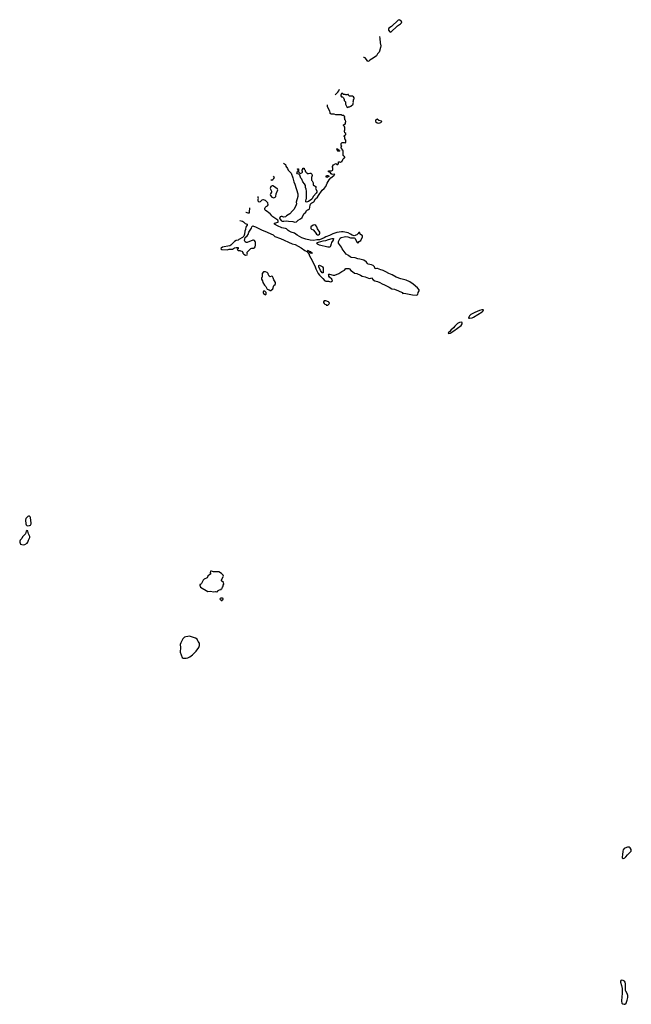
# Model space of a CAD drawing. Header units: inches. Extents: x 1889655 to 2052254, y 217972 to 431650.
# Tile 28 of 49: x 1889655 to 1903030, y 347523 to 369059. Entities that reach past the tile are written whole.
import ezdxf

# ---------------------------------------------------------------- set-up
doc = ezdxf.new("R2010")
doc.units = ezdxf.units.IN
doc.header["$MEASUREMENT"] = 0
for name, color, linetype in [('B8385', 7, 'Continuous'), ('B8395', 7, 'Continuous'), ('B8396', 7, 'Continuous'), ('B9304', 7, 'Continuous'), ('B9305', 7, 'Continuous')]:
    doc.layers.add(name, color=color, linetype=linetype)

msp = doc.modelspace()

# ---------------------------------------------------------------- linework, layer by layer
at = {"layer": 'B8385', "color": 6, "elevation": 200}
for points in [[(1889870, 358197), (1889850, 358197), (1889830, 358189), (1889791, 358150), (1889785, 358115), (1889787, 358030), (1889796, 358010), (1889814, 357994), (1889830, 357991), (1889870, 357995), (1889890, 358005), (1889902, 358030), (1889903, 358050), (1889893, 358173), (1889886, 358186)], [(1889810, 357888), (1889798, 357870), (1889785, 357815), (1889718, 357750), (1889701, 357710), (1889667, 357673), (1889655, 357650), (1889655, 357630), (1889672, 357590), (1889698, 357578), (1889730, 357571), (1889770, 357583), (1889818, 357610), (1889830, 357631), (1889845, 357675), (1889879, 357730), (1889877, 357757), (1889849, 357810), (1889834, 357870), (1889830, 357878)]]:
    msp.add_lwpolyline(points, close=True, dxfattribs=at)
at = {"layer": 'B8395', "color": 6, "elevation": 200}
for points in [[(1893850, 356995), (1893830, 356994), (1893822, 356970), (1893832, 356950), (1893822, 356930), (1893772, 356890), (1893754, 356850), (1893690, 356819), (1893670, 356802), (1893632, 356730), (1893610, 356708), (1893594, 356706), (1893592, 356690), (1893612, 356650), (1893770, 356552), (1893830, 356558), (1893890, 356545), (1893930, 356552), (1893950, 356542), (1893974, 356554), (1893986, 356554), (1893986, 356566), (1893994, 356574), (1894026, 356590), (1894062, 356598), (1894070, 356614), (1894082, 356618), (1894090, 356654), (1894102, 356658), (1894106, 356690), (1894118, 356710), (1894115, 356750), (1894070, 356788), (1894068, 356810), (1894108, 356870), (1894115, 356890), (1894108, 356910), (1894070, 356949), (1894010, 356979), (1893970, 356985), (1893930, 356985), (1893890, 356979)], [(1894090, 356406), (1894050, 356406), (1894038, 356402), (1894034, 356390), (1894038, 356378), (1894053, 356373), (1894058, 356358), (1894070, 356354), (1894082, 356358), (1894087, 356373), (1894102, 356378), (1894106, 356390), (1894102, 356402)], [(1893370, 355572), (1893330, 355570), (1893290, 355561), (1893259, 355550), (1893243, 355537), (1893225, 355515), (1893176, 355430), (1893164, 355390), (1893168, 355330), (1893164, 355224), (1893206, 355110), (1893230, 355096), (1893295, 355095), (1893330, 355100), (1893375, 355125), (1893433, 355167), (1893516, 355244), (1893569, 355330), (1893586, 355370), (1893589, 355390), (1893585, 355425), (1893560, 355460), (1893549, 355470), (1893538, 355510), (1893498, 355530)]]:
    msp.add_lwpolyline(points, close=True, dxfattribs=at)
at = {"layer": 'B8396', "color": 6, "elevation": 200}
for points in [[(1897950, 369059), (1897932, 369050), (1897782, 368910), (1897725, 368870), (1897718, 368850), (1897721, 368830), (1897750, 368791), (1897770, 368788), (1897918, 368922), (1897985, 368970), (1898004, 368990), (1898009, 369010), (1897970, 369049)], [(1896690, 367446), (1896674, 367410), (1896674, 367390), (1896690, 367374), (1896713, 367373), (1896734, 367350), (1896752, 367312), (1896754, 367290), (1896773, 367273), (1896780, 367260), (1896782, 367210), (1896810, 367154), (1896830, 367142), (1896848, 367152), (1896867, 367153), (1896896, 367164), (1896946, 367210), (1896946, 367230), (1896958, 367250), (1896946, 367270), (1896956, 367284), (1896958, 367310), (1896966, 367330), (1896966, 367350), (1896958, 367370), (1896930, 367388), (1896870, 367386), (1896846, 367410), (1896842, 367422), (1896830, 367426), (1896810, 367418), (1896790, 367418), (1896770, 367426), (1896730, 367426), (1896722, 367442)], [(1897470, 366880), (1897445, 366870), (1897436, 366850), (1897439, 366830), (1897470, 366800), (1897505, 366795), (1897550, 366807), (1897570, 366822), (1897574, 366830), (1897570, 366838), (1897510, 366857)], [(1896610, 366186), (1896606, 366190), (1896602, 366222), (1896586, 366230), (1896590, 366234), (1896613, 366233), (1896618, 366218), (1896633, 366213), (1896638, 366198), (1896653, 366193), (1896650, 366186)], [(1895970, 365694), (1895996, 365704), (1896022, 365702), (1896040, 365680), (1896052, 365650), (1896034, 365610), (1896034, 365550), (1896053, 365533), (1896072, 365492), (1896074, 365450), (1896104, 365424), (1896134, 365410), (1896134, 365390), (1896122, 365370), (1896155, 365315), (1896151, 365290), (1896135, 365265), (1896078, 365202), (1896053, 365147), (1896041, 365130), (1895970, 365079), (1895930, 365069), (1895915, 365075), (1895909, 365090), (1895919, 365130), (1895929, 365151), (1895929, 365309), (1895921, 365350), (1895906, 365386), (1895905, 365430), (1895886, 365466), (1895849, 365510), (1895822, 365570), (1895804, 365590), (1895779, 365659), (1895759, 365679), (1895728, 365690), (1895718, 365710), (1895730, 365734), (1895742, 365738), (1895746, 365750), (1895742, 365782), (1895730, 365786), (1895730, 365794), (1895750, 365794), (1895752, 365730), (1895790, 365692), (1895826, 365710), (1895836, 365724), (1895836, 365736), (1895828, 365750), (1895847, 365793), (1895850, 365814), (1895873, 365813), (1895874, 365790), (1895894, 365770), (1895898, 365738), (1895913, 365733), (1895918, 365718), (1895933, 365713), (1895938, 365698)], [(1896370, 365608), (1896358, 365630), (1896366, 365650), (1896411, 365651), (1896412, 365630)], [(1895190, 365424), (1895177, 365423), (1895150, 365409), (1895136, 365390), (1895131, 365370), (1895161, 365310), (1895159, 365290), (1895139, 365250), (1895135, 365230), (1895139, 365210), (1895170, 365175), (1895210, 365165), (1895243, 365177), (1895254, 365190), (1895265, 365250), (1895297, 365337), (1895293, 365353), (1895250, 365389)], [(1896110, 364570), (1896076, 364564), (1896025, 364530), (1896018, 364510), (1896022, 364490), (1896037, 364477), (1896070, 364461), (1896116, 364410), (1896145, 364365), (1896170, 364351), (1896190, 364354), (1896210, 364366), (1896221, 364390), (1896219, 364410), (1896170, 364483), (1896150, 364530), (1896130, 364560)], [(1896430, 364083), (1896390, 364085), (1896213, 364130), (1896167, 364150), (1896149, 364170), (1896170, 364187), (1896187, 364193), (1896290, 364219), (1896351, 364229), (1896410, 364253), (1896490, 364275), (1896515, 364275), (1896519, 364270), (1896510, 364234), (1896476, 364184), (1896464, 364156), (1896450, 364102), (1896443, 364090)], [(1896030, 363944), (1896018, 363950), (1895998, 363970), (1895998, 363978), (1895990, 363986), (1895967, 363987), (1895962, 364002), (1895948, 364010), (1895971, 364010), (1895973, 363993), (1896011, 363990), (1896020, 363980), (1896042, 363970), (1896050, 363949)], [(1895030, 363546), (1894990, 363546), (1894954, 363510), (1894954, 363430), (1894945, 363410), (1894945, 363385), (1894962, 363350), (1894971, 363310), (1895005, 363250), (1895040, 363220), (1895065, 363165), (1895110, 363152), (1895133, 363133), (1895150, 363132), (1895189, 363171), (1895215, 363245), (1895238, 363270), (1895248, 363290), (1895248, 363310), (1895228, 363350), (1895209, 363369), (1895198, 363410), (1895180, 363440), (1895170, 363448), (1895130, 363438), (1895110, 363448), (1895086, 363490), (1895086, 363510), (1895066, 363530)], [(1896270, 363522), (1896230, 363570), (1896198, 363650), (1896193, 363670), (1896196, 363684), (1896210, 363687), (1896270, 363661), (1896280, 363650), (1896289, 363630), (1896291, 363610), (1896294, 363546), (1896290, 363524)], [(1895010, 363122), (1894990, 363119), (1894981, 363110), (1894976, 363090), (1894985, 363070), (1895030, 363042), (1895047, 363053), (1895048, 363090), (1895018, 363118)], [(1896350, 362908), (1896310, 362906), (1896302, 362890), (1896302, 362870), (1896310, 362854), (1896330, 362834), (1896354, 362830), (1896358, 362818), (1896390, 362814), (1896428, 362850), (1896422, 362870), (1896410, 362888)], [(1899795, 362710), (1899759, 362710), (1899710, 362695), (1899610, 362654), (1899519, 362610), (1899490, 362582), (1899474, 362550), (1899470, 362530), (1899490, 362530), (1899550, 362538), (1899577, 362550), (1899767, 362670), (1899791, 362690)], [(1899310, 362441), (1899270, 362439), (1899230, 362415), (1899167, 362353), (1899141, 362319), (1899083, 362270), (1899061, 362239), (1899022, 362210), (1899030, 362196), (1899070, 362206), (1899148, 362250), (1899309, 362370), (1899334, 362410), (1899334, 362434)]]:
    msp.add_lwpolyline(points, close=True, dxfattribs=at)
for points in [[(1897522, 368693), (1897534, 368650), (1897538, 368550), (1897552, 368490), (1897547, 368450), (1897526, 368370), (1897516, 368350), (1897479, 368310), (1897457, 368270), (1897410, 368231), (1897350, 368198), (1897309, 368171), (1897290, 368152), (1897270, 368142), (1897242, 368190), (1897210, 368222), (1897190, 368232), (1897172, 368232)], [(1896553, 367415), (1896610, 367472), (1896634, 367506), (1896648, 367541)], [(1895422, 365923), (1895465, 365890), (1895475, 365855), (1895510, 365802), (1895526, 365765), (1895590, 365705), (1895630, 365602), (1895651, 365510), (1895670, 365462), (1895736, 365250), (1895734, 365190), (1895698, 365070), (1895707, 365030), (1895704, 365010), (1895688, 364970), (1895650, 364909), (1895620, 364880), (1895561, 364810), (1895491, 364769), (1895471, 364749), (1895430, 364739), (1895410, 364744), (1895394, 364754), (1895370, 364756), (1895350, 364745), (1895335, 364710), (1895340, 364700), (1895374, 364670), (1895378, 364658), (1895392, 364652), (1895430, 364651), (1895490, 364659), (1895530, 364651), (1895630, 364644), (1895670, 364631), (1895705, 364635), (1895743, 364677), (1895797, 364703), (1895829, 364730), (1895866, 364814), (1895909, 364850), (1895930, 364882), (1895950, 364902), (1895970, 364905), (1895990, 364922), (1896002, 364950), (1896009, 365010), (1896025, 365035), (1896044, 365055), (1896085, 365075), (1896122, 365138), (1896166, 365174), (1896187, 365213), (1896270, 365330), (1896313, 365367), (1896349, 365411), (1896379, 365481), (1896424, 365556), (1896461, 365599), (1896528, 365650), (1896546, 365670), (1896530, 365678), (1896490, 365675), (1896465, 365685), (1896450, 365708), (1896430, 365726), (1896409, 365729), (1896409, 365751), (1896470, 365752), (1896506, 365770), (1896506, 365810), (1896498, 365830), (1896498, 365850), (1896516, 365884), (1896570, 365912), (1896590, 365894), (1896610, 365894), (1896626, 365910), (1896628, 365952), (1896650, 365952), (1896670, 365942), (1896694, 365954), (1896706, 365954), (1896706, 365966), (1896728, 366012), (1896750, 366034), (1896762, 366038), (1896766, 366050), (1896762, 366062), (1896750, 366066), (1896742, 366082), (1896728, 366088), (1896726, 366190), (1896722, 366202), (1896707, 366207), (1896706, 366230), (1896686, 366250), (1896686, 366270), (1896698, 366290), (1896686, 366310), (1896686, 366350), (1896710, 366374), (1896750, 366374), (1896770, 366362), (1896786, 366370), (1896787, 366427), (1896766, 366450), (1896766, 366490), (1896762, 366502), (1896746, 366510), (1896762, 366518), (1896767, 366533), (1896782, 366538), (1896786, 366550), (1896786, 366570), (1896767, 366587), (1896758, 366610), (1896758, 366630), (1896766, 366650), (1896766, 366710), (1896747, 366727), (1896742, 366742), (1896726, 366750), (1896742, 366758), (1896748, 366772), (1896770, 366774), (1896778, 366790), (1896778, 366810), (1896786, 366830), (1896782, 366862), (1896766, 366870), (1896762, 366902), (1896748, 366910), (1896762, 366918), (1896766, 366930), (1896762, 366942), (1896747, 366947), (1896742, 366962), (1896710, 366966), (1896690, 366978), (1896570, 366978), (1896530, 366989), (1896466, 366990), (1896446, 367010), (1896446, 367030), (1896436, 367056), (1896388, 367150), (1896389, 367198)], [(1895147, 365560), (1895170, 365551), (1895190, 365565), (1895213, 365587), (1895228, 365610), (1895204, 365635)], [(1894471, 364669), (1894530, 364654), (1894550, 364640), (1894570, 364614), (1894584, 364604), (1894631, 364589), (1894630, 364566), (1894604, 364536), (1894602, 364510), (1894592, 364488), (1894591, 364470), (1894578, 364430), (1894571, 364369), (1894558, 364322), (1894530, 364298), (1894450, 364249), (1894430, 364239), (1894391, 364229), (1894354, 364206), (1894330, 364189), (1894271, 364129), (1894250, 364115), (1894210, 364104), (1894127, 364093), (1894090, 364082), (1894060, 364060), (1894052, 364050), (1894074, 364030), (1894190, 364026), (1894237, 364037), (1894290, 364038), (1894310, 364042), (1894350, 364071), (1894390, 364078), (1894430, 364074), (1894434, 364070), (1894434, 364050), (1894414, 364030), (1894430, 364014), (1894470, 364014), (1894484, 364004), (1894510, 363994), (1894534, 363970), (1894534, 363950), (1894554, 363930), (1894590, 363912), (1894630, 363914), (1894638, 363930), (1894628, 363948), (1894629, 363971), (1894710, 364052), (1894730, 364062), (1894776, 364064), (1894790, 364072), (1894802, 364090), (1894813, 364127), (1894810, 364186), (1894805, 364205), (1894789, 364229), (1894770, 364235), (1894750, 364235), (1894631, 364189), (1894610, 364189), (1894582, 364202), (1894569, 364230), (1894587, 364293), (1894630, 364332), (1894650, 364362), (1894669, 364411), (1894723, 364497), (1894730, 364530), (1894750, 364547), (1894770, 364545), (1894811, 364530), (1894944, 364464), (1895070, 364414), (1895150, 364376), (1895196, 364350), (1895224, 364324), (1895237, 364317), (1895355, 364275), (1895610, 364159), (1895679, 364139), (1895812, 364072), (1895890, 364014), (1895945, 363985), (1895952, 363970), (1895963, 363963), (1895986, 363926), (1895988, 363910), (1896058, 363778), (1896114, 363654), (1896129, 363610), (1896184, 363504), (1896209, 363469), (1896281, 363401), (1896330, 363344), (1896350, 363339), (1896410, 363337), (1896450, 363326), (1896470, 363331), (1896498, 363350), (1896480, 363380), (1896429, 363429), (1896417, 363450), (1896416, 363476), (1896410, 363492), (1896429, 363491), (1896510, 363471), (1896546, 363474), (1896634, 363506), (1896699, 363550), (1896758, 363582), (1896790, 363616), (1896810, 363620), (1896850, 363617), (1896870, 363608), (1896895, 363575), (1896934, 363550), (1896975, 363515), (1897030, 363508), (1897110, 363474), (1897147, 363447), (1897210, 363431), (1897282, 363402), (1897310, 363398), (1897337, 363403), (1897351, 363411), (1897387, 363367), (1897424, 363344), (1897483, 363330), (1897530, 363310), (1897579, 363279), (1897630, 363262), (1897675, 363235), (1897735, 363210), (1897790, 363173), (1897850, 363163), (1897939, 363130), (1898018, 363090), (1898031, 363071), (1898045, 363075), (1898102, 363070), (1898242, 363042), (1898329, 363031), (1898350, 363039), (1898361, 363050), (1898369, 363090), (1898392, 363128), (1898387, 363150), (1898352, 363192), (1898257, 363277), (1898184, 363324), (1898103, 363363), (1897990, 363390), (1897887, 363430), (1897800, 363480), (1897730, 363508), (1897664, 363544), (1897603, 363570), (1897584, 363584), (1897550, 363591), (1897478, 363618), (1897462, 363618), (1897430, 363609), (1897411, 363651), (1897383, 363683), (1897350, 363700), (1897272, 363712), (1897250, 363730), (1897229, 363769), (1897210, 363775), (1897177, 363797), (1897090, 363821), (1897050, 363827), (1896990, 363849), (1896910, 363860), (1896890, 363867), (1896843, 363903), (1896797, 363930), (1896710, 364047), (1896690, 364086), (1896629, 364170), (1896630, 364210), (1896646, 364254), (1896663, 364277), (1896686, 364294), (1896750, 364313), (1896790, 364316), (1896831, 364311), (1896890, 364288), (1896970, 364285), (1896982, 364282), (1896990, 364274), (1897030, 364194), (1897050, 364174), (1897082, 364210), (1897112, 364228), (1897152, 364308), (1897149, 364330), (1897102, 364370), (1897096, 364396), (1897090, 364406), (1897070, 364406), (1897057, 364383), (1897027, 364353), (1896970, 364333), (1896925, 364345), (1896889, 364370), (1896835, 364395), (1896730, 364419), (1896690, 364420), (1896590, 364403), (1896504, 364376), (1896430, 364338), (1896353, 364307), (1896315, 364285), (1896213, 364247), (1896150, 364243), (1896090, 364232), (1896010, 364234), (1895915, 364255), (1895827, 364287), (1895725, 364345), (1895661, 364390), (1895590, 364410), (1895550, 364430), (1895527, 364447), (1895488, 364488), (1895470, 364495), (1895423, 364497), (1895390, 364505), (1895294, 364550), (1895229, 364590), (1895226, 364610), (1895306, 364630), (1895308, 364650), (1895297, 364677), (1895189, 364750), (1895169, 364770), (1895128, 364828), (1895109, 364829), (1895090, 364848), (1895030, 364882), (1895022, 364890), (1895015, 364910), (1895014, 364930), (1895021, 364950), (1895042, 364970), (1895073, 364987), (1895085, 365010), (1895081, 365050), (1895069, 365070), (1895030, 365103), (1894990, 365119), (1894970, 365121), (1894947, 365113), (1894910, 365078), (1894890, 365068), (1894868, 365090), (1894868, 365130), (1894878, 365150), (1894868, 365170), (1894868, 365192)], [(1894681, 364946), (1894676, 364850), (1894671, 364829), (1894650, 364825), (1894610, 364839), (1894601, 364840)]]:
    msp.add_lwpolyline(points, dxfattribs=at)
at = {"layer": 'B9304', "color": 6, "elevation": 200}
msp.add_lwpolyline([(1902811, 348049), (1902792, 348028), (1902794, 348010), (1902817, 347937), (1902827, 347867), (1902830, 347750), (1902819, 347690), (1902814, 347590), (1902826, 347550), (1902844, 347530), (1902870, 347523), (1902890, 347526), (1902915, 347545), (1902940, 347610), (1902955, 347670), (1902954, 347714), (1902942, 347762), (1902910, 347809), (1902906, 347826), (1902901, 347881), (1902905, 347970), (1902896, 348010), (1902878, 348030), (1902850, 348046)], close=True, dxfattribs=at)
at = {"layer": 'B9305', "color": 6, "elevation": 200}
msp.add_lwpolyline([(1902990, 350960), (1902950, 350959), (1902890, 350941), (1902870, 350930), (1902850, 350898), (1902843, 350870), (1902839, 350790), (1902827, 350750), (1902827, 350730), (1902850, 350713), (1902870, 350717), (1902890, 350728), (1902913, 350747), (1902943, 350790), (1903024, 350870), (1903030, 350890), (1903026, 350910), (1903007, 350947)], close=True, dxfattribs=at)

doc.saveas('drawing.dxf')
